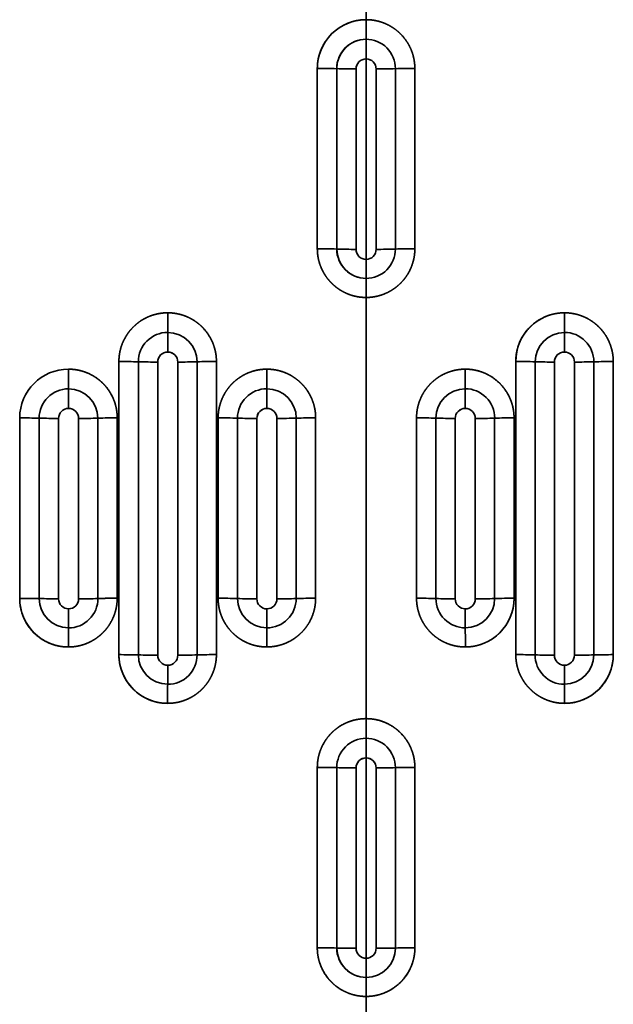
# Model space of a CAD drawing. Extents: x 261 to 1910, y 448 to 1974.
# Tile 13 of 21: x 636 to 768, y 820 to 1039. Entities that reach past the tile are written whole.
import ezdxf

# ---------------------------------------------------------------- set-up
doc = ezdxf.new("R2010")
doc.units = 0
doc.layers.get('0').update_dxf_attribs({"lineweight": 13})

# ---------------------------------------------------------------- blocks, each defined once
blk = doc.blocks.new('BLOCK17')
at = {"color": 7, "lineweight": 35}
for p, q in [((0, 497.36), (0, 619.71)), ((0, 497.36), (0, 619.71)), ((0, 444.21), (0, 488.66)), ((0, 444.21), (0, 488.66)), ((-10.82, 446.56), (-10.82, 486.56)), ((-10.82, 486.56), (-10.82, 446.56)), ((-6.52, 446.5), (-6.52, 486.5)), ((-6.52, 486.5), (-6.52, 446.5)), ((-2.23, 486.43), (-2.23, 446.43)), ((-2.23, 486.43), (-2.23, 446.43)), ((2.23, 486.43), (2.23, 446.43)), ((2.23, 446.43), (2.23, 486.43)), ((6.52, 486.5), (6.52, 446.5)), ((6.52, 486.5), (6.52, 446.5)), ((10.82, 486.56), (10.82, 446.56)), ((10.82, 446.56), (10.82, 486.56)), ((0, 342.36), (0, 435.76)), ((0, 342.36), (0, 435.76)), ((-54.85, 356.55), (-54.84, 421.55)), ((-54.84, 421.55), (-54.85, 356.55)), ((-50.53, 356.49), (-50.53, 421.49)), ((-50.53, 421.49), (-50.53, 356.49)), ((-46.23, 421.43), (-46.23, 356.43)), ((-46.23, 421.43), (-46.23, 356.43)), ((-41.77, 356.43), (-41.77, 421.43)), ((-41.77, 356.43), (-41.77, 421.43)), ((-37.49, 421.5), (-37.5, 356.5)), ((-37.5, 356.5), (-37.49, 421.5)), ((-33.2, 421.56), (-33.21, 356.56)), ((-33.21, 356.56), (-33.2, 421.56)), ((33.21, 356.56), (33.2, 421.56)), ((33.2, 421.56), (33.21, 356.56)), ((37.5, 356.5), (37.49, 421.5)), ((37.5, 356.5), (37.49, 421.5)), ((41.77, 356.43), (41.77, 421.43)), ((41.77, 421.43), (41.77, 356.43)), ((46.23, 421.43), (46.23, 356.43)), ((46.23, 356.43), (46.23, 421.43)), ((50.53, 421.49), (50.53, 356.49)), ((50.53, 421.49), (50.53, 356.49)), ((54.84, 421.55), (54.85, 356.55)), ((54.85, 356.55), (54.84, 421.55)), ((-76.85, 369.05), (-76.85, 409.05)), ((-76.85, 409.05), (-76.85, 369.05)), ((-72.53, 368.99), (-72.53, 408.99)), ((-72.53, 408.99), (-72.53, 368.99)), ((-68.23, 408.93), (-68.23, 368.93)), ((-68.23, 408.93), (-68.23, 368.93)), ((-63.77, 368.93), (-63.77, 408.93)), ((-63.77, 368.93), (-63.77, 408.93)), ((-59.5, 409), (-59.5, 369)), ((-59.5, 369), (-59.5, 409)), ((-55.21, 409.06), (-55.22, 369.06)), ((-55.22, 369.06), (-55.21, 409.06)), ((-32.83, 369.06), (-32.83, 409.06)), ((-32.83, 409.06), (-32.83, 369.06)), ((-28.52, 369), (-28.52, 409)), ((-28.52, 409), (-28.52, 369)), ((-24.23, 408.93), (-24.23, 368.93)), ((-24.23, 408.93), (-24.23, 368.93)), ((-19.77, 368.93), (-19.77, 408.93)), ((-19.77, 368.93), (-19.77, 408.93)), ((-15.49, 409), (-15.49, 369)), ((-15.49, 369), (-15.49, 409)), ((-11.19, 409.06), (-11.19, 369.06)), ((-11.19, 369.06), (-11.19, 409.06)), ((11.19, 369.06), (11.19, 409.06)), ((11.19, 409.06), (11.19, 369.06)), ((15.49, 369), (15.49, 409)), ((15.49, 369), (15.49, 409)), ((19.77, 368.93), (19.77, 408.93)), ((19.77, 408.93), (19.77, 368.93)), ((24.23, 408.93), (24.23, 368.93)), ((24.23, 368.93), (24.23, 408.93)), ((28.52, 409), (28.52, 369)), ((28.52, 409), (28.52, 369)), ((32.83, 409.06), (32.83, 369.06)), ((32.83, 369.06), (32.83, 409.06)), ((0, 289.21), (0, 333.66)), ((0, 289.21), (0, 333.66)), ((-10.83, 291.56), (-10.82, 331.56)), ((-10.82, 331.56), (-10.83, 291.56)), ((-6.52, 291.5), (-6.52, 331.5)), ((-6.52, 331.5), (-6.52, 291.5)), ((-2.23, 331.43), (-2.23, 291.43)), ((-2.23, 331.43), (-2.23, 291.43)), ((2.23, 331.43), (2.23, 291.43)), ((2.23, 291.43), (2.23, 331.43)), ((6.52, 331.5), (6.52, 291.5)), ((6.52, 331.5), (6.52, 291.5)), ((10.82, 331.56), (10.83, 291.56)), ((10.83, 291.56), (10.82, 331.56)), ((0, 208.33), (0, 280.76)), ((0, 208.33), (0, 280.76))]:
    blk.add_line(p, q, dxfattribs=at)
at = {"color": 7, "lineweight": 35, "ltscale": 0.108802}
for p, q in [((0, 493.01), (0, 497.36)), ((0, 493.01), (0, 497.36)), ((0, 493.01), (0, 488.66)), ((0, 493.01), (0, 488.66)), ((0, 338.01), (0, 342.36)), ((0, 338.01), (0, 342.36)), ((0, 338.01), (0, 333.66)), ((0, 338.01), (0, 333.66))]:
    blk.add_line(p, q, dxfattribs=at)
at = {"color": 7, "lineweight": 35, "ltscale": 0.105613}
for p, q in [((0, 439.98), (0, 444.21)), ((0, 439.98), (0, 444.21)), ((0, 439.98), (0, 435.76)), ((0, 439.98), (0, 435.76)), ((0, 284.98), (0, 289.21)), ((0, 284.98), (0, 289.21)), ((0, 284.98), (0, 280.76)), ((0, 284.98), (0, 280.76))]:
    blk.add_line(p, q, dxfattribs=at)
at = {"color": 7, "lineweight": 35}
for centre, radius, start, end in [((0, 486.5), 6.51, 89.9898, 179.9913), ((0, 486.5), 6.52, 89.9937, 179.9868), ((0, 486.5), 6.51, 0.0087, 90.0099), ((0, 486.5), 6.51, 0.0085, 90.0096), ((0, 486.43), 2.23, 89.9991, 179.9895), ((0, 486.43), 2.23, 89.9917, 179.9963), ((0, 486.43), 2.23, 0.0057, 90.0044), ((0, 486.43), 2.23, 0.0052, 90.0059), ((-10.65, 350.35), 136.21, 88.2612, 90.0704), ((-10.65, 350.35), 136.21, 88.2612, 90.0704), ((-2.38, 622.51), 136.07, 268.2577, 270.0643), ((-2.38, 622.51), 136.07, 268.2576, 270.0642), ((2.38, 622.51), 136.07, 269.9357, 271.7423), ((2.38, 622.51), 136.07, 269.9362, 271.7428), ((10.65, 350.35), 136.21, 89.9296, 91.7388), ((10.65, 350.35), 136.21, 89.9296, 91.7388), ((-10.65, 310.31), 136.25, 88.2623, 90.0714), ((-10.65, 310.31), 136.25, 88.2623, 90.0714), ((0, 446.5), 6.51, 180.0117, 270.0115), ((-2.38, 582.52), 136.09, 268.2579, 270.0641), ((0, 446.5), 6.51, 180.0115, 270.0119), ((-2.38, 582.52), 136.09, 268.2579, 270.0641), ((0, 446.43), 2.23, 180.0141, 270.0189), ((0, 446.43), 2.23, 180.0118, 270.0217), ((0, 446.5), 6.51, 269.9878, 359.9891), ((0, 446.5), 6.51, 269.9882, 359.9892), ((0, 446.43), 2.23, 269.9812, 359.9882), ((0, 446.43), 2.23, 269.9804, 359.9882), ((2.38, 582.52), 136.09, 269.9361, 271.7423), ((2.38, 582.52), 136.09, 269.9359, 271.7421), ((10.65, 310.31), 136.25, 89.9287, 91.7377), ((10.65, 310.31), 136.25, 89.9286, 91.7377), ((868.77, 431.73), 912.79, 179.96025, 180.2334), ((868.78, 431.73), 912.8, 179.96036, 180.23351), ((-868.77, 431.73), 912.79, 359.7666, 0.03975), ((-868.77, 431.73), 912.79, 359.7666, 0.03975), ((-44.01, 421.49), 6.52, 89.9858, 179.9975), ((-44.01, 421.49), 6.52, 89.9887, 179.9965), ((-44.01, 421.5), 6.51, 0.013, 90.0056), ((-931.73, 423.94), 887.73, 359.98194, 0.26278), ((-44.01, 421.5), 6.51, 0.0172, 90.002), ((-931.72, 423.94), 887.72, 359.9819, 0.26274), ((44.01, 421.5), 6.51, 89.9945, 179.987), ((44.01, 421.5), 6.51, 89.9967, 179.9845), ((931.73, 423.94), 887.73, 179.73718, 180.01803), ((931.76, 423.93), 887.76, 179.73692, 180.01776), ((44.01, 421.49), 6.52, 0.0033, 90.0137), ((44.01, 421.49), 6.52, 0.0029, 90.0139), ((-44, 421.43), 2.23, 89.9882, 179.9814), ((-44, 421.43), 2.23, 89.9857, 179.9814), ((-44, 421.43), 2.23, 0.0225, 90.0158), ((-44, 421.43), 2.23, 0.0182, 90.0195), ((44, 421.43), 2.23, 89.9826, 179.9807), ((44, 421.43), 2.23, 89.9808, 179.9827), ((44, 421.43), 2.23, 0.018, 90.0141), ((44, 421.43), 2.23, 0.0174, 90.0156), ((-54.59, 281.65), 139.9, 88.3345, 90.1005), ((-54.59, 281.65), 139.9, 88.3345, 90.1005), ((-46.4, 560.48), 139.04, 268.2987, 270.0705), ((-46.4, 560.48), 139.04, 268.2987, 270.0705), ((-41.64, 558.14), 136.7, 269.9446, 271.7382), ((-41.64, 558.14), 136.7, 269.9443, 271.7379), ((-33.3, 285.37), 136.19, 89.9594, 91.765), ((-33.3, 285.37), 136.19, 89.959, 91.7647), ((33.3, 285.37), 136.19, 88.235, 90.0407), ((33.3, 285.37), 136.19, 88.2354, 90.041), ((41.64, 558.14), 136.7, 268.2614, 270.055), ((41.64, 558.14), 136.7, 268.2621, 270.0557), ((46.4, 560.48), 139.04, 269.9295, 271.7013), ((46.4, 560.48), 139.04, 269.9295, 271.7013), ((54.59, 281.65), 139.9, 89.8995, 91.6655), ((54.59, 281.65), 139.9, 89.8995, 91.6655), ((-66.03, 409.04), 10.82, 89.9737, 179.9483), ((-66.03, 409.04), 10.82, 89.9734, 179.9486), ((525.19, 419.23), 591.22, 179.93906, 180.36071), ((525.19, 419.23), 591.22, 179.93906, 180.36071), ((1707.61, 419.22), 1729.61, 179.97877, 180.12293), ((1707.59, 419.22), 1729.6, 179.97875, 180.12291), ((-1707.54, 419.22), 1729.55, 359.87721, 0.02138), ((-1707.56, 419.22), 1729.57, 359.87715, 0.02132), ((-66.02, 408.99), 6.52, 89.9846, 180.0004), ((-66.02, 408.99), 6.52, 89.984, 180.0024), ((-66.01, 409), 6.51, 0.0163, 90.0004), ((-640.8, 411.43), 574.8, 359.97337, 0.40699), ((-66.01, 409), 6.51, 0.0156, 90.0019), ((-640.79, 411.43), 574.79, 359.97311, 0.40673), ((-22.01, 409), 6.52, 89.989, 179.9943), ((-22.01, 409), 6.52, 89.9884, 179.9946), ((-22, 409), 6.51, 0.0112, 90.0074), ((-1701.07, 411.42), 1679.07, 359.99101, 0.13951), ((-22, 409), 6.51, 0.0123, 90.0067), ((-1701.07, 411.42), 1679.08, 359.99103, 0.13953), ((22, 409), 6.51, 89.9937, 179.988), ((22, 409), 6.51, 89.9951, 179.9868), ((22.01, 409), 6.52, 0.0048, 90.0123), ((1701.09, 411.42), 1679.09, 179.86043, 180.00893), ((22.01, 409), 6.52, 0.0053, 90.0119), ((1700.96, 411.43), 1678.96, 179.86079, 180.0093), ((-66, 408.93), 2.23, 89.9864, 179.9839), ((-66, 408.93), 2.23, 89.9872, 179.9814), ((-66, 408.93), 2.23, 0.0187, 90.0218), ((-66, 408.93), 2.23, 0.0189, 90.0217), ((-22, 408.93), 2.23, 89.9813, 179.9772), ((-22, 408.93), 2.23, 89.9774, 179.9791), ((-22, 408.93), 2.23, 0.024, 90.0218), ((-22, 408.93), 2.23, 0.0227, 90.0229), ((22, 408.93), 2.23, 89.9796, 179.9758), ((22, 408.93), 2.23, 89.9758, 179.9788), ((22, 408.93), 2.23, 0.0231, 90.0185), ((22, 408.93), 2.23, 0.0196, 90.0228), ((-76.56, 265.47), 143.58, 88.392, 90.1148), ((-76.56, 265.47), 143.58, 88.3923, 90.1151), ((-68.41, 551.24), 142.3, 268.3392, 270.0726), ((-68.41, 551.24), 142.3, 268.3386, 270.072), ((-63.65, 547.54), 138.61, 269.9495, 271.716), ((-63.65, 547.54), 138.61, 269.9487, 271.7152), ((-55.27, 271.39), 137.67, 89.9767, 91.7605), ((-55.27, 271.39), 137.67, 89.9762, 91.76), ((-32.62, 271.27), 137.79, 88.2969, 90.0883), ((-32.62, 271.27), 137.79, 88.2969, 90.0883), ((-24.39, 546.14), 137.21, 268.2737, 270.0671), ((-24.39, 546.14), 137.21, 268.2735, 270.0669), ((-19.63, 544.91), 135.97, 269.94, 271.7452), ((-19.63, 544.91), 135.97, 269.94, 271.7452), ((-11.33, 273.27), 135.79, 89.944, 91.7573), ((-11.33, 273.3), 135.76, 89.9442, 91.7579), ((11.33, 273.27), 135.79, 88.2426, 90.0559), ((11.33, 273.27), 135.79, 88.2427, 90.056), ((19.63, 544.91), 135.97, 268.2549, 270.06), ((19.63, 544.91), 135.97, 268.2548, 270.06), ((24.39, 546.14), 137.21, 269.9329, 271.7263), ((24.39, 546.14), 137.21, 269.9327, 271.7261), ((32.62, 271.27), 137.79, 89.9117, 91.7031), ((32.62, 271.27), 137.79, 89.9115, 91.703), ((-76.54, 222.86), 146.18, 88.4311, 90.1247), ((-76.54, 222.86), 146.18, 88.4311, 90.1247), ((-55.25, 230.43), 138.63, 89.9858, 91.7566), ((-55.25, 230.47), 138.6, 89.9862, 91.7575), ((-32.6, 230.71), 138.35, 88.309, 90.0941), ((-32.61, 230.71), 138.35, 88.3087, 90.0939), ((-11.32, 233.28), 135.78, 89.9464, 91.76), ((-11.32, 233.28), 135.78, 89.9464, 91.76), ((11.32, 233.28), 135.78, 88.24, 90.0536), ((11.32, 233.28), 135.78, 88.24, 90.0536), ((32.6, 230.71), 138.35, 89.906, 91.6911), ((32.61, 230.71), 138.35, 89.9061, 91.6913), ((-66.02, 368.99), 6.51, 180.0179, 270.0006), ((-68.4, 513.37), 144.43, 268.3609, 270.0695), ((-66.02, 368.99), 6.51, 180.018, 270.0004), ((-68.4, 513.37), 144.43, 268.3605, 270.0691), ((-66, 368.93), 2.22, 180.0143, 270.0411), ((-66, 368.93), 2.22, 180.0148, 270.0408), ((-66.02, 369), 6.52, 269.9803, 359.9986), ((-66.02, 369), 6.52, 269.9801, 359.9986), ((-66, 368.94), 2.23, 269.9709, 359.9619), ((-66, 368.94), 2.23, 269.9723, 359.9611), ((-63.64, 508.88), 139.95, 269.9473, 271.6955), ((-63.64, 508.88), 139.95, 269.9473, 271.6956), ((-22.01, 369), 6.51, 180.0152, 270.0088), ((-24.39, 506.5), 137.57, 268.2769, 270.0657), ((-22.01, 369), 6.51, 180.0152, 270.0072), ((-24.38, 506.5), 137.57, 268.2766, 270.0654), ((-22, 368.93), 2.23, 180.0307, 270.0481), ((-22, 368.93), 2.23, 180.0305, 270.0498), ((-22.01, 369), 6.51, 269.9836, 359.9919), ((-22.01, 369), 6.51, 269.9838, 359.9922), ((-22, 368.94), 2.23, 269.9547, 359.961), ((-22, 368.94), 2.23, 269.9534, 359.9612), ((-19.63, 504.99), 136.06, 269.9397, 271.7429), ((-19.63, 504.99), 136.06, 269.9396, 271.7428), ((22.01, 369), 6.51, 180.0081, 270.0164), ((19.63, 504.99), 136.06, 268.2571, 270.0603), ((22.01, 369), 6.51, 180.0065, 270.0172), ((19.63, 504.99), 136.06, 268.2571, 270.0603), ((22, 368.94), 2.23, 180.0382, 270.0463), ((22, 368.94), 2.23, 180.0394, 270.0458), ((22, 368.93), 2.23, 269.9505, 359.9698), ((22, 368.93), 2.23, 269.9479, 359.9716), ((22.01, 369), 6.51, 269.9908, 359.9852), ((22.01, 369), 6.51, 269.9916, 359.9845), ((24.39, 506.5), 137.57, 269.9345, 271.7233), ((24.38, 506.5), 137.57, 269.9346, 271.7234), ((-509.21, 366.62), 443.21, 359.465, 0.0115), ((-509.21, 366.62), 443.21, 359.4651, 0.0116), ((-1297.42, 366.61), 1275.42, 359.81482, 0.00461), ((-1297.51, 366.6), 1275.51, 359.8152, 0.00498), ((1297.42, 366.6), 1275.42, 179.99529, 180.18508), ((1297.46, 366.6), 1275.46, 179.9952, 180.18498), ((359.9, 357.97), 425.95, 179.3929, 179.9617), ((359.91, 357.97), 425.95, 179.393, 179.9618), ((1199.27, 357.95), 1221.29, 179.78753, 179.98575), ((1199.25, 357.95), 1221.27, 179.78745, 179.98566), ((-1199.25, 357.95), 1221.27, 0.01434, 0.21255), ((-1199.31, 357.96), 1221.33, 0.01405, 0.21226), ((-54.56, 214.3), 142.25, 88.3754, 90.1143), ((-54.56, 214.3), 142.25, 88.3754, 90.1143), ((-44.02, 356.5), 6.51, 180.0177, 270.0035), ((-46.39, 497.25), 140.81, 268.3157, 270.066), ((-44.02, 356.5), 6.51, 180.0179, 270.0031), ((-46.39, 497.25), 140.81, 268.3158, 270.066), ((-44, 356.43), 2.22, 180.0249, 270.0526), ((-44, 356.43), 2.22, 180.0249, 270.053), ((-44.01, 356.5), 6.52, 269.9806, 359.9957), ((-44.01, 356.5), 6.52, 269.9806, 359.9952), ((-44, 356.44), 2.23, 269.9575, 359.953), ((-44, 356.44), 2.23, 269.9582, 359.9529), ((-41.63, 494.02), 137.59, 269.9425, 271.7227), ((-41.63, 494.02), 137.59, 269.9428, 271.723), ((-33.28, 219.89), 136.67, 89.9695, 91.7683), ((-33.28, 219.89), 136.67, 89.9695, 91.7683), ((33.28, 219.89), 136.67, 88.2317, 90.0305), ((33.28, 219.89), 136.67, 88.2317, 90.0305), ((44.01, 356.5), 6.52, 180.0043, 270.0194), ((41.64, 494.02), 137.59, 268.2768, 270.0569), ((44.01, 356.5), 6.52, 180.0032, 270.0201), ((41.63, 494.02), 137.59, 268.2773, 270.0575), ((44, 356.44), 2.23, 180.0472, 270.0425), ((44, 356.44), 2.23, 180.0475, 270.0415), ((44, 356.43), 2.22, 269.9501, 359.9727), ((44, 356.43), 2.22, 269.9469, 359.9753), ((44.02, 356.5), 6.51, 269.9965, 359.9823), ((44.02, 356.5), 6.51, 269.9996, 359.9798), ((46.39, 497.25), 140.81, 269.934, 271.6843), ((46.39, 497.25), 140.81, 269.934, 271.6843), ((54.56, 214.3), 142.25, 89.8857, 91.6246), ((54.56, 214.3), 142.25, 89.8857, 91.6246), ((-656.09, 354.1), 612.09, 359.61453, 0.01011), ((-656.13, 354.09), 612.13, 359.61524, 0.01079), ((656.1, 354.1), 612.09, 179.98979, 180.38536), ((656.09, 354.1), 612.09, 179.98988, 180.38546), ((541.53, 345.45), 585.57, 179.55638, 179.96995), ((541.53, 345.45), 585.57, 179.55643, 179.97), ((-541.54, 345.45), 585.57, 0.03, 0.44357), ((-541.53, 345.45), 585.57, 0.03005, 0.44362), ((0, 331.5), 6.51, 89.9901, 179.9932), ((0, 331.5), 6.51, 89.9903, 179.9928), ((0, 331.5), 6.51, 0.007, 90.0098), ((0, 331.5), 6.51, 0.0064, 90.0086), ((0, 331.43), 2.23, 89.95, 179.9457), ((0, 331.43), 2.23, 89.9462, 179.9484), ((0, 331.43), 2.23, 0.0541, 90.0491), ((0, 331.43), 2.23, 0.0525, 90.0532), ((-10.64, 195.05), 136.51, 88.2694, 90.077), ((-10.64, 195.05), 136.51, 88.2697, 90.0772), ((-2.38, 467.59), 136.16, 268.258, 270.062), ((-2.38, 467.59), 136.16, 268.2578, 270.0619), ((2.38, 467.59), 136.16, 269.938, 271.742), ((2.38, 467.59), 136.16, 269.9382, 271.7423), ((10.64, 195.05), 136.51, 89.923, 91.7306), ((10.64, 195.05), 136.51, 89.9229, 91.7304), ((-10.63, 154.81), 136.75, 88.2758, 90.0817), ((-10.63, 154.81), 136.75, 88.2759, 90.0818), ((0, 291.5), 6.51, 180.0146, 270.0136), ((-2.37, 427.64), 136.21, 268.2569, 270.0594), ((0, 291.5), 6.51, 180.0097, 270.0156), ((-2.37, 427.64), 136.21, 268.2573, 270.0598), ((0, 291.44), 2.23, 180.0814, 270.1166), ((0, 291.44), 2.23, 180.0845, 270.116), ((0, 291.5), 6.51, 269.9862, 359.9854), ((0, 291.5), 6.51, 269.9867, 359.9859), ((0, 291.44), 2.23, 269.8859, 359.915), ((0, 291.44), 2.23, 269.8844, 359.9151), ((2.37, 427.64), 136.21, 269.9405, 271.743), ((2.37, 427.64), 136.21, 269.9402, 271.7427), ((10.63, 154.81), 136.75, 89.9182, 91.7241), ((10.63, 154.81), 136.75, 89.9182, 91.7241)]:
    blk.add_arc(centre, radius, start, end, dxfattribs=at)
for centre, major_axis, ratio, start_param, end_param in [((0, 486.56), (10.8, 0.51), 0.998772, 1.523976, 3.094871), ((44.02, 421.56), (10.77, -0.95), 0.998668, 1.658961, 3.229632), ((-66.03, 369.06), (10.05, 4.02), 0.998225, 2.761566, 4.331501), ((22.01, 369.06), (10.63, -2.05), 0.998181, 4.902995, 6.473275), ((-44.02, 356.56), (10.32, 3.27), 0.998121, 2.835395, 4.405416), ((44.02, 356.56), (10.32, -3.26), 0.998121, 5.019126, 6.589149)]:
    blk.add_ellipse(centre, major_axis=major_axis, ratio=ratio, start_param=start_param, end_param=end_param, dxfattribs=at)
for points, knots in [([(-10.82, 486.56), (-10.82, 487.57), (-10.7, 488.58), (-10.46, 489.58), (-9.79, 491.43), (-8.64, 493.17), (-8, 493.94), (-6.95, 494.93), (-5.67, 495.77), (-5.31, 495.98), (-4.42, 496.46), (-3.43, 496.83), (-2.82, 497.02), (-1.9, 497.22), (-0.94, 497.33), (-0.63, 497.35), (-0.31, 497.36), (0, 497.36)], [0, 0, 0, 0, 0, 0, 8.210542, 8.210542, 8.210542, 15.435054, 15.435054, 15.435054, 18.096946, 18.096946, 18.096946, 21.793205, 21.793205, 21.793205, 23.581024, 23.581024, 23.581024, 23.581024, 23.581024, 23.581024]), ([(0, 497.36), (0.23, 497.36), (0.47, 497.36), (0.7, 497.34), (1.37, 497.29), (2.02, 497.19), (2.43, 497.1), (3.44, 496.83), (4.39, 496.46), (4.92, 496.21), (5.97, 495.62), (6.88, 494.92), (7.32, 494.54), (8.59, 493.28), (9.52, 491.88), (10, 490.88), (10.51, 489.41), (10.74, 487.92), (10.79, 487.47), (10.82, 487.01), (10.82, 486.56)], [0, 0, 0, 0, 0, 0, 1.334844, 1.334844, 1.334844, 3.7841, 3.7841, 3.7841, 7.450338, 7.450338, 7.450338, 11.374882, 11.374882, 11.374882, 19.904643, 19.904643, 19.904643, 23.600242, 23.600242, 23.600242, 23.600242, 23.600242, 23.600242]), ([(10.82, 486.56), (10.82, 487.57), (10.7, 488.58), (10.46, 489.58), (9.91, 491.09), (9.06, 492.51), (8.72, 492.99), (7.86, 494.06), (6.79, 495.03), (6.11, 495.54), (5.01, 496.19), (3.79, 496.69), (3.39, 496.83), (2.5, 497.1), (1.56, 497.27), (1.04, 497.33), (0.52, 497.36), (0, 497.36)], [0, 0, 0, 0, 0, 0, 7.452443, 7.452443, 7.452443, 11.403136, 11.403136, 11.403136, 16.637523, 16.637523, 16.637523, 19.034349, 19.034349, 19.034349, 21.905663, 21.905663, 21.905663, 21.905663, 21.905663, 21.905663]), ([(0, 435.76), (-0.23, 435.76), (-0.46, 435.76), (-0.7, 435.78), (-1.35, 435.83), (-2, 435.93), (-2.41, 436.02), (-3.42, 436.28), (-4.36, 436.65), (-4.9, 436.9), (-5.94, 437.49), (-6.85, 438.17), (-7.28, 438.55), (-8.35, 439.59), (-9.17, 440.74), (-9.6, 441.48), (-10.26, 442.92), (-10.64, 444.41), (-10.76, 445.13), (-10.82, 445.84), (-10.82, 446.56)], [0, 0, 0, 0, 0, 0, 1.36062, 1.36062, 1.36062, 3.888648, 3.888648, 3.888648, 7.683678, 7.683678, 7.683678, 11.779227, 11.779227, 11.779227, 18.567828, 18.567828, 18.567828, 24.638477, 24.638477, 24.638477, 24.638477, 24.638477, 24.638477]), ([(-10.82, 446.56), (-10.82, 445.78), (-10.75, 445.01), (-10.61, 444.24), (-10.25, 442.96), (-9.7, 441.73), (-9.43, 441.23), (-8.88, 440.33), (-8.19, 439.48), (-7.84, 439.09), (-7.04, 438.31), (-6.1, 437.61), (-5.57, 437.27), (-4.64, 436.77), (-3.63, 436.37), (-3.23, 436.24), (-2.37, 436), (-1.46, 435.84), (-0.98, 435.79), (-0.49, 435.76), (0, 435.76)], [0, 0, 0, 0, 0, 0, 5.633018, 5.633018, 5.633018, 9.503198, 9.503198, 9.503198, 12.907734, 12.907734, 12.907734, 16.773259, 16.773259, 16.773259, 19.186674, 19.186674, 19.186674, 21.888419, 21.888419, 21.888419, 21.888419, 21.888419, 21.888419]), ([(10.82, 446.56), (10.82, 445.52), (10.69, 444.49), (10.44, 443.46), (9.8, 441.76), (8.77, 440.16), (8.27, 439.53), (7.31, 438.51), (6.11, 437.61), (5.58, 437.27), (4.66, 436.78), (3.65, 436.38), (3.25, 436.25), (2.55, 436.05), (1.82, 435.91), (1.5, 435.86), (1.02, 435.8), (0.52, 435.77), (0.35, 435.76), (0.17, 435.76), (0, 435.76)], [0, 0, 0, 0, 0, 0, 8.775583, 8.775583, 8.775583, 14.910143, 14.910143, 14.910143, 19.166267, 19.166267, 19.166267, 21.747807, 21.747807, 21.747807, 23.628609, 23.628609, 23.628609, 24.650926, 24.650926, 24.650926, 24.650926, 24.650926, 24.650926]), ([(10.82, 446.56), (10.82, 445.78), (10.75, 445.01), (10.61, 444.24), (10.25, 442.96), (9.7, 441.73), (9.44, 441.23), (8.88, 440.33), (8.19, 439.48), (7.84, 439.1), (7.04, 438.31), (6.1, 437.61), (5.57, 437.27), (4.64, 436.77), (3.63, 436.37), (3.23, 436.24), (2.37, 436), (1.46, 435.84), (0.98, 435.79), (0.49, 435.76), (0, 435.76)], [0, 0, 0, 0, 0, 0, 5.633059, 5.633059, 5.633059, 9.503598, 9.503598, 9.503598, 12.910603, 12.910603, 12.910603, 16.775458, 16.775458, 16.775458, 19.188703, 19.188703, 19.188703, 21.890619, 21.890619, 21.890619, 21.890619, 21.890619, 21.890619]), ([(-54.84, 421.55), (-54.84, 422.52), (-54.73, 423.5), (-54.51, 424.48), (-53.95, 426.06), (-53.03, 427.59), (-52.62, 428.16), (-51.78, 429.15), (-50.74, 430.06), (-50.24, 430.43), (-49.1, 431.15), (-47.8, 431.72), (-47.1, 431.96), (-46.05, 432.21), (-44.97, 432.33), (-44.65, 432.35), (-44.33, 432.36), (-44.02, 432.36)], [0, 0, 0, 0, 0, 0, 8.695668, 8.695668, 8.695668, 14.065753, 14.065753, 14.065753, 18.30073, 18.30073, 18.30073, 22.894423, 22.894423, 22.894423, 24.84578, 24.84578, 24.84578, 24.84578, 24.84578, 24.84578]), ([(-44.02, 432.36), (-44.55, 432.36), (-45.09, 432.33), (-45.62, 432.26), (-46.9, 432.02), (-48.11, 431.6), (-48.79, 431.29), (-49.7, 430.79), (-50.52, 430.2), (-50.75, 430.02), (-51.46, 429.43), (-52.08, 428.79), (-52.47, 428.34), (-53.33, 427.17), (-53.97, 425.92), (-54.27, 425.16), (-54.61, 423.97), (-54.78, 422.79), (-54.82, 422.37), (-54.84, 421.96), (-54.84, 421.55)], [0, 0, 0, 0, 0, 0, 3.035329, 3.035329, 3.035329, 7.284979, 7.284979, 7.284979, 9.122237, 9.122237, 9.122237, 12.965278, 12.965278, 12.965278, 18.798431, 18.798431, 18.798431, 21.898563, 21.898563, 21.898563, 21.898563, 21.898563, 21.898563]), ([(-44.02, 432.36), (-43.48, 432.36), (-42.95, 432.33), (-42.43, 432.26), (-41.31, 432.06), (-40.26, 431.72), (-39.71, 431.5), (-38.32, 430.82), (-37.14, 429.97), (-36.48, 429.38), (-35.08, 427.85), (-34.12, 426.13), (-33.7, 425.07), (-33.35, 423.73), (-33.23, 422.36), (-33.21, 422.09), (-33.2, 421.83), (-33.2, 421.56)], [0, 0, 0, 0, 0, 0, 3.129306, 3.129306, 3.129306, 6.951621, 6.951621, 6.951621, 13.343506, 13.343506, 13.343506, 22.43302, 22.43302, 22.43302, 24.604802, 24.604802, 24.604802, 24.604802, 24.604802, 24.604802]), ([(-33.2, 421.56), (-33.2, 422.38), (-33.28, 423.2), (-33.44, 424), (-33.82, 425.33), (-34.43, 426.6), (-34.71, 427.1), (-35.3, 428.01), (-36.02, 428.86), (-36.38, 429.24), (-37.07, 429.88), (-37.85, 430.45), (-38.21, 430.69), (-39.1, 431.22), (-40.08, 431.65), (-40.68, 431.86), (-41.69, 432.14), (-42.76, 432.3), (-43.17, 432.34), (-43.59, 432.36), (-44.02, 432.36)], [0, 0, 0, 0, 0, 0, 5.770405, 5.770405, 5.770405, 9.700243, 9.700243, 9.700243, 13.129719, 13.129719, 13.129719, 15.782897, 15.782897, 15.782897, 19.49518, 19.49518, 19.49518, 21.830883, 21.830883, 21.830883, 21.830883, 21.830883, 21.830883]), ([(33.2, 421.56), (33.2, 422.94), (33.42, 424.3), (33.85, 425.63), (34.89, 427.67), (36.54, 429.45), (37.26, 430.08), (38.54, 430.97), (40.07, 431.64), (40.66, 431.86), (41.67, 432.14), (42.74, 432.3), (43.16, 432.34), (43.59, 432.36), (44.02, 432.36)], [0, 0, 0, 0, 0, 0, 11.212241, 11.212241, 11.212241, 18.063972, 18.063972, 18.063972, 22.085883, 22.085883, 22.085883, 24.599988, 24.599988, 24.599988, 24.599988, 24.599988, 24.599988]), ([(44.02, 432.36), (44.54, 432.36), (45.07, 432.33), (45.6, 432.26), (46.55, 432.09), (47.46, 431.81), (47.86, 431.67), (48.54, 431.39), (49.18, 431.06), (49.44, 430.91), (50.5, 430.27), (51.42, 429.51), (52.03, 428.89), (53.12, 427.54), (53.88, 426.11), (54.19, 425.36), (54.57, 424.14), (54.77, 422.92), (54.81, 422.46), (54.84, 422.01), (54.84, 421.55)], [0, 0, 0, 0, 0, 0, 3.222837, 3.222837, 3.222837, 5.838919, 5.838919, 5.838919, 7.787468, 7.787468, 7.787468, 13.987934, 13.987934, 13.987934, 20.765092, 20.765092, 20.765092, 24.839742, 24.839742, 24.839742, 24.839742, 24.839742, 24.839742]), ([(54.84, 421.55), (54.84, 422.28), (54.78, 423.01), (54.65, 423.73), (54.24, 425.33), (53.5, 426.89), (52.99, 427.72), (52, 428.97), (50.73, 430.06), (50.22, 430.44), (49.33, 431.01), (48.36, 431.47), (47.96, 431.63), (46.97, 431.99), (45.92, 432.22), (45.29, 432.32), (44.65, 432.36), (44.02, 432.36)], [0, 0, 0, 0, 0, 0, 5.472611, 5.472611, 5.472611, 12.029267, 12.029267, 12.029267, 15.86865, 15.86865, 15.86865, 18.298877, 18.298877, 18.298877, 21.896851, 21.896851, 21.896851, 21.896851, 21.896851, 21.896851]), ([(-66.03, 419.86), (-65.4, 419.86), (-64.78, 419.81), (-64.18, 419.73), (-62.65, 419.4), (-61.29, 418.83), (-60.51, 418.41), (-58.99, 417.38), (-57.79, 416.15), (-57.23, 415.44), (-56.21, 413.82), (-55.57, 412.06), (-55.33, 411.08), (-55.21, 410.08), (-55.21, 409.06)], [0, 0, 0, 0, 0, 0, 3.717364, 3.717364, 3.717364, 9.731532, 9.731532, 9.731532, 16.604309, 16.604309, 16.604309, 24.678342, 24.678342, 24.678342, 24.678342, 24.678342, 24.678342]), ([(-55.21, 409.06), (-55.21, 410.21), (-55.37, 411.34), (-55.66, 412.44), (-56.41, 414.24), (-57.56, 415.85), (-58.1, 416.48), (-59, 417.34), (-60.06, 418.08), (-60.42, 418.31), (-61.32, 418.82), (-62.32, 419.23), (-62.92, 419.44), (-63.89, 419.68), (-64.91, 419.81), (-65.28, 419.84), (-65.65, 419.86), (-66.03, 419.86)], [0, 0, 0, 0, 0, 0, 7.878354, 7.878354, 7.878354, 13.332497, 13.332497, 13.332497, 16.01679, 16.01679, 16.01679, 19.77158, 19.77158, 19.77158, 21.844676, 21.844676, 21.844676, 21.844676, 21.844676, 21.844676]), ([(-32.83, 409.06), (-32.83, 410.05), (-32.71, 411.06), (-32.48, 412.06), (-31.84, 413.83), (-30.75, 415.51), (-30.18, 416.23), (-29.24, 417.18), (-28.08, 418.01), (-27.73, 418.24), (-27.01, 418.66), (-26.24, 419.02), (-25.85, 419.17), (-25.15, 419.41), (-24.43, 419.6), (-24.11, 419.66), (-23.51, 419.77), (-22.89, 419.83), (-22.6, 419.85), (-22.3, 419.86), (-22.01, 419.86)], [0, 0, 0, 0, 0, 0, 8.949361, 8.949361, 8.949361, 15.957633, 15.957633, 15.957633, 18.805984, 18.805984, 18.805984, 21.46429, 21.46429, 21.46429, 23.424493, 23.424493, 23.424493, 25.222768, 25.222768, 25.222768, 25.222768, 25.222768, 25.222768]), ([(-22.01, 419.86), (-22.65, 419.86), (-23.3, 419.81), (-23.95, 419.72), (-25.1, 419.45), (-26.18, 419.05), (-26.66, 418.83), (-27.68, 418.3), (-28.58, 417.67), (-29.05, 417.29), (-30.17, 416.25), (-31.06, 415.08), (-31.51, 414.33), (-32.22, 412.84), (-32.63, 411.3), (-32.76, 410.55), (-32.83, 409.8), (-32.83, 409.06)], [0, 0, 0, 0, 0, 0, 3.635969, 3.635969, 3.635969, 6.662202, 6.662202, 6.662202, 10.379091, 10.379091, 10.379091, 16.35069, 16.35069, 16.35069, 21.903466, 21.903466, 21.903466, 21.903466, 21.903466, 21.903466]), ([(-22.01, 419.86), (-21.16, 419.86), (-20.31, 419.78), (-19.5, 419.62), (-18.12, 419.2), (-16.9, 418.61), (-16.39, 418.32), (-15.1, 417.47), (-14.05, 416.46), (-13.48, 415.79), (-12.32, 414.12), (-11.6, 412.31), (-11.33, 411.24), (-11.19, 410.15), (-11.19, 409.06)], [0, 0, 0, 0, 0, 0, 5.062909, 5.062909, 5.062909, 9.039183, 9.039183, 9.039183, 15.784682, 15.784682, 15.784682, 25.040048, 25.040048, 25.040048, 25.040048, 25.040048, 25.040048]), ([(-11.19, 409.06), (-11.19, 409.86), (-11.27, 410.65), (-11.41, 411.44), (-11.78, 412.75), (-12.37, 414), (-12.64, 414.5), (-13.32, 415.58), (-14.19, 416.57), (-14.72, 417.09), (-15.76, 417.95), (-16.98, 418.66), (-17.56, 418.94), (-18.54, 419.33), (-19.59, 419.6), (-20, 419.69), (-20.65, 419.79), (-21.31, 419.84), (-21.54, 419.86), (-21.78, 419.86), (-22.01, 419.86)], [0, 0, 0, 0, 0, 0, 5.700338, 5.700338, 5.700338, 9.609455, 9.609455, 9.609455, 14.367177, 14.367177, 14.367177, 18.157241, 18.157241, 18.157241, 20.559461, 20.559461, 20.559461, 21.848961, 21.848961, 21.848961, 21.848961, 21.848961, 21.848961]), ([(11.19, 409.06), (11.19, 410.13), (11.32, 411.18), (11.58, 412.23), (12.22, 413.87), (13.22, 415.41), (13.65, 415.97), (14.54, 416.95), (15.62, 417.81), (16.14, 418.17), (17.21, 418.8), (18.42, 419.28), (19.02, 419.47), (19.98, 419.7), (20.97, 419.82), (21.32, 419.85), (21.66, 419.86), (22.01, 419.86)], [0, 0, 0, 0, 0, 0, 9.043719, 9.043719, 9.043719, 14.54076, 14.54076, 14.54076, 18.99457, 18.99457, 18.99457, 22.973328, 22.973328, 22.973328, 25.038783, 25.038783, 25.038783, 25.038783, 25.038783, 25.038783]), ([(22.01, 419.86), (21.47, 419.86), (20.94, 419.83), (20.41, 419.76), (19.58, 419.61), (18.78, 419.38), (18.49, 419.28), (17.91, 419.07), (17.36, 418.82), (17.08, 418.69), (16.27, 418.25), (15.52, 417.74), (15.05, 417.36), (13.92, 416.33), (13.02, 415.17), (12.55, 414.41), (11.82, 412.92), (11.4, 411.35), (11.26, 410.59), (11.19, 409.83), (11.19, 409.06)], [0, 0, 0, 0, 0, 0, 2.972123, 2.972123, 2.972123, 4.761207, 4.761207, 4.761207, 6.567767, 6.567767, 6.567767, 10.352717, 10.352717, 10.352717, 16.361116, 16.361116, 16.361116, 21.851329, 21.851329, 21.851329, 21.851329, 21.851329, 21.851329]), ([(22.01, 419.86), (22.54, 419.86), (23.08, 419.83), (23.61, 419.76), (24.98, 419.51), (26.26, 419.05), (27, 418.69), (28.52, 417.8), (29.73, 416.7), (30.31, 416.06), (31.6, 414.34), (32.37, 412.49), (32.68, 411.34), (32.83, 410.19), (32.83, 409.06)], [0, 0, 0, 0, 0, 0, 3.252019, 3.252019, 3.252019, 8.49441, 8.49441, 8.49441, 14.961563, 14.961563, 14.961563, 25.193545, 25.193545, 25.193545, 25.193545, 25.193545, 25.193545]), ([(32.83, 409.06), (32.83, 410.06), (32.71, 411.06), (32.48, 412.07), (31.96, 413.5), (31.16, 414.85), (30.89, 415.26), (30.34, 415.98), (29.71, 416.67), (29.4, 416.96), (28.63, 417.64), (27.75, 418.25), (27.2, 418.57), (26.06, 419.13), (24.82, 419.52), (24.19, 419.67), (23.38, 419.8), (22.55, 419.85), (22.37, 419.86), (22.19, 419.86), (22.01, 419.86)], [0, 0, 0, 0, 0, 0, 7.445602, 7.445602, 7.445602, 10.757832, 10.757832, 10.757832, 13.469471, 13.469471, 13.469471, 17.243786, 17.243786, 17.243786, 20.875922, 20.875922, 20.875922, 21.890836, 21.890836, 21.890836, 21.890836, 21.890836, 21.890836]), ([(-66.05, 358.25), (-66.67, 358.25), (-67.29, 358.3), (-67.88, 358.38), (-69.76, 358.79), (-71.39, 359.55), (-72.4, 360.2), (-74.24, 361.76), (-75.53, 363.67), (-76.07, 364.75), (-76.58, 366.26), (-76.8, 367.84), (-76.84, 368.24), (-76.85, 368.64), (-76.85, 369.05)], [0, 0, 0, 0, 0, 0, 3.913139, 3.913139, 3.913139, 12.694426, 12.694426, 12.694426, 22.481513, 22.481513, 22.481513, 25.728902, 25.728902, 25.728902, 25.728902, 25.728902, 25.728902]), ([(-55.22, 369.06), (-55.22, 368.08), (-55.33, 367.08), (-55.57, 366.06), (-56.18, 364.36), (-57.23, 362.71), (-57.74, 362.05), (-58.6, 361.14), (-59.66, 360.32), (-60, 360.08), (-60.8, 359.58), (-61.67, 359.15), (-62.17, 358.95), (-63.24, 358.58), (-64.34, 358.36), (-64.92, 358.29), (-65.49, 358.25), (-66.05, 358.25)], [0, 0, 0, 0, 0, 0, 10.042528, 10.042528, 10.042528, 16.864526, 16.864526, 16.864526, 19.930325, 19.930325, 19.930325, 23.609525, 23.609525, 23.609525, 27.627715, 27.627715, 27.627715, 27.627715, 27.627715, 27.627715]), ([(-66.05, 358.25), (-65.63, 358.25), (-65.21, 358.27), (-64.78, 358.31), (-63.93, 358.44), (-63.09, 358.65), (-62.68, 358.77), (-61.87, 359.07), (-61.09, 359.44), (-60.72, 359.64), (-60.09, 360.02), (-59.5, 360.45), (-59.26, 360.64), (-58.54, 361.24), (-57.91, 361.9), (-57.52, 362.36), (-56.82, 363.33), (-56.28, 364.35), (-56.04, 364.88), (-55.61, 366.03), (-55.35, 367.19), (-55.26, 367.82), (-55.22, 368.44), (-55.22, 369.06)], [0, 0, 0, 0, 0, 0, 2.499215, 2.499215, 2.499215, 4.999529, 4.999529, 4.999529, 7.497715, 7.497715, 7.497715, 9.371631, 9.371631, 9.371631, 13.228211, 13.228211, 13.228211, 17.223625, 17.223625, 17.223625, 21.859921, 21.859921, 21.859921, 21.859921, 21.859921, 21.859921]), ([(-22.02, 358.26), (-22.65, 358.26), (-23.29, 358.31), (-23.91, 358.4), (-25.12, 358.67), (-26.24, 359.09), (-26.78, 359.33), (-27.84, 359.91), (-28.77, 360.59), (-29.22, 360.97), (-30.31, 362.02), (-31.16, 363.19), (-31.61, 363.95), (-32.27, 365.41), (-32.66, 366.93), (-32.77, 367.63), (-32.83, 368.34), (-32.83, 369.06)], [0, 0, 0, 0, 0, 0, 4.049585, 4.049585, 4.049585, 8.239722, 8.239722, 8.239722, 12.818252, 12.818252, 12.818252, 20.352383, 20.352383, 20.352383, 26.682556, 26.682556, 26.682556, 26.682556, 26.682556, 26.682556]), ([(-32.83, 369.06), (-32.83, 368.22), (-32.75, 367.38), (-32.59, 366.56), (-32.1, 364.91), (-31.28, 363.38), (-30.78, 362.63), (-29.8, 361.46), (-28.59, 360.44), (-28.06, 360.07), (-26.98, 359.41), (-25.77, 358.9), (-25.17, 358.7), (-24.18, 358.44), (-23.15, 358.31), (-22.78, 358.27), (-22.4, 358.26), (-22.02, 358.26)], [0, 0, 0, 0, 0, 0, 5.844519, 5.844519, 5.844519, 11.870436, 11.870436, 11.870436, 15.913248, 15.913248, 15.913248, 19.670661, 19.670661, 19.670661, 21.811929, 21.811929, 21.811929, 21.811929, 21.811929, 21.811929]), ([(-11.19, 369.06), (-11.19, 368.02), (-11.32, 366.98), (-11.57, 365.94), (-12.19, 364.3), (-13.2, 362.74), (-13.63, 362.17), (-14.52, 361.2), (-15.61, 360.32), (-16.13, 359.96), (-17.04, 359.43), (-18.05, 359), (-18.45, 358.85), (-19.38, 358.56), (-20.35, 358.37), (-20.91, 358.29), (-21.46, 358.26), (-22.02, 358.26)], [0, 0, 0, 0, 0, 0, 10.073657, 10.073657, 10.073657, 16.142777, 16.142777, 16.142777, 20.881923, 20.881923, 20.881923, 23.794403, 23.794403, 23.794403, 27.478376, 27.478376, 27.478376, 27.478376, 27.478376, 27.478376]), ([(-22.02, 358.26), (-21.37, 358.26), (-20.72, 358.31), (-20.08, 358.4), (-18.92, 358.67), (-17.83, 359.08), (-17.35, 359.29), (-16.61, 359.68), (-15.93, 360.12), (-15.68, 360.3), (-15.19, 360.67), (-14.74, 361.06), (-14.52, 361.27), (-13.64, 362.14), (-12.92, 363.1), (-12.47, 363.86), (-11.78, 365.34), (-11.38, 366.88), (-11.25, 367.61), (-11.19, 368.34), (-11.19, 369.06)], [0, 0, 0, 0, 0, 0, 3.693037, 3.693037, 3.693037, 6.772734, 6.772734, 6.772734, 8.645961, 8.645961, 8.645961, 10.558574, 10.558574, 10.558574, 16.56508, 16.56508, 16.56508, 21.838125, 21.838125, 21.838125, 21.838125, 21.838125, 21.838125]), ([(22.02, 358.26), (21.37, 358.26), (20.72, 358.31), (20.08, 358.4), (18.82, 358.69), (17.66, 359.14), (17.1, 359.41), (16.04, 360.01), (15.11, 360.71), (14.68, 361.09), (13.6, 362.16), (12.79, 363.32), (12.36, 364.07), (11.72, 365.51), (11.36, 366.99), (11.25, 367.68), (11.19, 368.37), (11.19, 369.06)], [0, 0, 0, 0, 0, 0, 4.287877, 4.287877, 4.287877, 8.590536, 8.590536, 8.590536, 13.127638, 13.127638, 13.127638, 20.776332, 20.776332, 20.776332, 27.474605, 27.474605, 27.474605, 27.474605, 27.474605, 27.474605]), ([(22.02, 358.26), (21.37, 358.26), (20.72, 358.31), (20.08, 358.4), (18.92, 358.67), (17.83, 359.08), (17.35, 359.29), (16.61, 359.68), (15.93, 360.12), (15.68, 360.3), (15.19, 360.67), (14.74, 361.06), (14.52, 361.27), (13.64, 362.14), (12.92, 363.1), (12.47, 363.86), (11.78, 365.34), (11.38, 366.88), (11.25, 367.61), (11.19, 368.34), (11.19, 369.06)], [0, 0, 0, 0, 0, 0, 3.693037, 3.693037, 3.693037, 6.772734, 6.772734, 6.772734, 8.645961, 8.645961, 8.645961, 10.558574, 10.558574, 10.558574, 16.56508, 16.56508, 16.56508, 21.838125, 21.838125, 21.838125, 21.838125, 21.838125, 21.838125]), ([(32.83, 369.06), (32.83, 367.94), (32.69, 366.82), (32.4, 365.73), (31.72, 364.05), (30.65, 362.49), (30.2, 361.94), (29.28, 360.98), (28.16, 360.14), (27.62, 359.79), (26.53, 359.19), (25.3, 358.74), (24.68, 358.56), (23.78, 358.37), (22.85, 358.28), (22.57, 358.27), (22.29, 358.26), (22.02, 358.26)], [0, 0, 0, 0, 0, 0, 9.917492, 9.917492, 9.917492, 15.858599, 15.858599, 15.858599, 20.632372, 20.632372, 20.632372, 24.900503, 24.900503, 24.900503, 26.669901, 26.669901, 26.669901, 26.669901, 26.669901, 26.669901]), ([(-44.03, 345.76), (-44.99, 345.75), (-45.94, 345.86), (-46.82, 346.06), (-48.59, 346.66), (-50.1, 347.54), (-50.81, 348.07), (-52.4, 349.5), (-53.53, 351.19), (-54.06, 352.26), (-54.56, 353.76), (-54.79, 355.32), (-54.83, 355.73), (-54.85, 356.14), (-54.85, 356.55)], [0, 0, 0, 0, 0, 0, 6.152325, 6.152325, 6.152325, 13.029172, 13.029172, 13.029172, 23.116675, 23.116675, 23.116675, 26.616299, 26.616299, 26.616299, 26.616299, 26.616299, 26.616299]), ([(-33.21, 356.56), (-33.21, 355.55), (-33.33, 354.52), (-33.57, 353.48), (-34.18, 351.84), (-35.2, 350.26), (-35.64, 349.68), (-36.41, 348.83), (-37.33, 348.06), (-37.67, 347.8), (-38.61, 347.17), (-39.67, 346.63), (-40.37, 346.35), (-41.53, 346), (-42.72, 345.82), (-43.16, 345.78), (-43.6, 345.76), (-44.03, 345.76)], [0, 0, 0, 0, 0, 0, 10.460535, 10.460535, 10.460535, 16.739908, 16.739908, 16.739908, 20.003784, 20.003784, 20.003784, 25.326496, 25.326496, 25.326496, 28.423729, 28.423729, 28.423729, 28.423729, 28.423729, 28.423729]), ([(-44.03, 345.76), (-43.4, 345.76), (-42.75, 345.8), (-42.11, 345.9), (-41.05, 346.14), (-40.04, 346.5), (-39.65, 346.67), (-38.68, 347.13), (-37.8, 347.69), (-37.31, 348.06), (-36.36, 348.88), (-35.57, 349.78), (-35.21, 350.27), (-34.4, 351.5), (-33.83, 352.8), (-33.58, 353.6), (-33.34, 354.67), (-33.23, 355.74), (-33.22, 356.02), (-33.21, 356.29), (-33.21, 356.56)], [0, 0, 0, 0, 0, 0, 3.744793, 3.744793, 3.744793, 6.243994, 6.243994, 6.243994, 10.018202, 10.018202, 10.018202, 13.975693, 13.975693, 13.975693, 19.839547, 19.839547, 19.839547, 21.843029, 21.843029, 21.843029, 21.843029, 21.843029, 21.843029]), ([(44.03, 345.76), (43.29, 345.76), (42.54, 345.82), (41.77, 345.95), (40.51, 346.29), (39.34, 346.8), (38.88, 347.04), (38.17, 347.46), (37.53, 347.92), (37.3, 348.1), (36.34, 348.89), (35.55, 349.77), (35.03, 350.47), (34.07, 352.09), (33.51, 353.76), (33.31, 354.7), (33.21, 355.64), (33.21, 356.56)], [0, 0, 0, 0, 0, 0, 5.31211, 5.31211, 5.31211, 9.087076, 9.087076, 9.087076, 11.372055, 11.372055, 11.372055, 18.90766, 18.90766, 18.90766, 28.424798, 28.424798, 28.424798, 28.424798, 28.424798, 28.424798]), ([(44.03, 345.76), (43.4, 345.76), (42.75, 345.8), (42.11, 345.9), (41.05, 346.14), (40.04, 346.5), (39.65, 346.67), (38.68, 347.13), (37.8, 347.69), (37.31, 348.06), (36.36, 348.88), (35.57, 349.78), (35.21, 350.27), (34.4, 351.5), (33.83, 352.8), (33.58, 353.6), (33.34, 354.67), (33.23, 355.74), (33.22, 356.02), (33.21, 356.29), (33.21, 356.56)], [0, 0, 0, 0, 0, 0, 3.744793, 3.744793, 3.744793, 6.243994, 6.243994, 6.243994, 10.018202, 10.018202, 10.018202, 13.975693, 13.975693, 13.975693, 19.839546, 19.839546, 19.839546, 21.843028, 21.843028, 21.843028, 21.843028, 21.843028, 21.843028]), ([(54.85, 356.55), (54.84, 355.07), (54.6, 353.62), (54.1, 352.23), (53, 350.22), (51.33, 348.52), (50.68, 347.97), (49.32, 347.04), (47.7, 346.34), (46.89, 346.08), (45.82, 345.86), (44.69, 345.77), (44.47, 345.76), (44.25, 345.76), (44.03, 345.76)], [0, 0, 0, 0, 0, 0, 12.564988, 12.564988, 12.564988, 19.277704, 19.277704, 19.277704, 25.175563, 25.175563, 25.175563, 26.59247, 26.59247, 26.59247, 26.59247, 26.59247, 26.59247]), ([(-10.82, 331.56), (-10.82, 332.63), (-10.69, 333.71), (-10.42, 334.78), (-9.76, 336.46), (-8.7, 338.04), (-8.25, 338.61), (-7.2, 339.72), (-5.89, 340.68), (-5.15, 341.12), (-3.74, 341.78), (-2.15, 342.18), (-1.44, 342.3), (-0.72, 342.36), (0, 342.36)], [0, 0, 0, 0, 0, 0, 10.64517, 10.64517, 10.64517, 17.011038, 17.011038, 17.011038, 23.565845, 23.565845, 23.565845, 28.544886, 28.544886, 28.544886, 28.544886, 28.544886, 28.544886]), ([(0, 342.36), (-0.65, 342.36), (-1.29, 342.31), (-1.93, 342.22), (-2.88, 342), (-3.77, 341.69), (-4.07, 341.58), (-4.94, 341.2), (-5.76, 340.74), (-6.27, 340.39), (-7.01, 339.83), (-7.66, 339.2), (-7.87, 338.98), (-8.7, 338.07), (-9.38, 337.06), (-9.8, 336.27), (-10.37, 334.87), (-10.69, 333.41), (-10.78, 332.8), (-10.82, 332.18), (-10.82, 331.56)], [0, 0, 0, 0, 0, 0, 3.717314, 3.717314, 3.717314, 5.584542, 5.584542, 5.584542, 9.39712, 9.39712, 9.39712, 11.367088, 11.367088, 11.367088, 17.424321, 17.424321, 17.424321, 21.837972, 21.837972, 21.837972, 21.837972, 21.837972, 21.837972]), ([(0, 342.36), (0.76, 342.36), (1.52, 342.3), (2.26, 342.16), (3.92, 341.72), (5.39, 340.99), (6.15, 340.51), (7.61, 339.37), (8.72, 338.05), (9.22, 337.32), (10.07, 335.75), (10.57, 334.12), (10.74, 333.27), (10.82, 332.41), (10.82, 331.56)], [0, 0, 0, 0, 0, 0, 5.226239, 5.226239, 5.226239, 12.200768, 12.200768, 12.200768, 20.115304, 20.115304, 20.115304, 28.573606, 28.573606, 28.573606, 28.573606, 28.573606, 28.573606]), ([(10.82, 331.56), (10.82, 332.37), (10.75, 333.17), (10.59, 333.98), (10.1, 335.7), (9.23, 337.33), (8.65, 338.17), (7.69, 339.26), (6.52, 340.2), (6.17, 340.45), (5.29, 341.02), (4.32, 341.5), (3.72, 341.74), (2.63, 342.08), (1.49, 342.28), (1, 342.33), (0.5, 342.36), (0, 342.36)], [0, 0, 0, 0, 0, 0, 5.757545, 5.757545, 5.757545, 12.508161, 12.508161, 12.508161, 15.170889, 15.170889, 15.170889, 18.981436, 18.981436, 18.981436, 21.838732, 21.838732, 21.838732, 21.838732, 21.838732, 21.838732]), ([(0, 280.76), (-0.65, 280.76), (-1.29, 280.81), (-1.93, 280.9), (-3.19, 281.19), (-4.37, 281.65), (-4.93, 281.91), (-6.32, 282.7), (-7.5, 283.69), (-8.14, 284.35), (-9.48, 286.08), (-10.33, 288), (-10.66, 289.17), (-10.83, 290.36), (-10.83, 291.56)], [0, 0, 0, 0, 0, 0, 5.542449, 5.542449, 5.542449, 11.192481, 11.192481, 11.192481, 20.27158, 20.27158, 20.27158, 33.293314, 33.293314, 33.293314, 33.293314, 33.293314, 33.293314]), ([(-10.83, 291.56), (-10.83, 290.36), (-10.66, 289.17), (-10.33, 288), (-9.5, 286.12), (-8.22, 284.45), (-7.63, 283.82), (-6.49, 282.83), (-5.18, 282.04), (-4.6, 281.75), (-3.37, 281.24), (-2.06, 280.92), (-1.38, 280.81), (-0.69, 280.76), (0, 280.76)], [0, 0, 0, 0, 0, 0, 8.124251, 8.124251, 8.124251, 13.677314, 13.677314, 13.677314, 17.68372, 17.68372, 17.68372, 21.809021, 21.809021, 21.809021, 21.809021, 21.809021, 21.809021]), ([(10.83, 291.56), (10.83, 290.37), (10.66, 289.18), (10.34, 288.02), (9.45, 285.98), (7.99, 284.16), (7.22, 283.4), (5.68, 282.23), (3.83, 281.4), (3, 281.12), (1.89, 280.88), (0.75, 280.78), (0.5, 280.77), (0.25, 280.76), (0, 280.76)], [0, 0, 0, 0, 0, 0, 12.932763, 12.932763, 12.932763, 23.499318, 23.499318, 23.499318, 31.165661, 31.165661, 31.165661, 33.306098, 33.306098, 33.306098, 33.306098, 33.306098, 33.306098]), ([(10.83, 291.56), (10.83, 290.36), (10.66, 289.17), (10.33, 288), (9.5, 286.12), (8.22, 284.45), (7.63, 283.82), (6.49, 282.83), (5.18, 282.04), (4.6, 281.75), (3.37, 281.24), (2.06, 280.92), (1.38, 280.81), (0.69, 280.76), (0, 280.76)], [0, 0, 0, 0, 0, 0, 8.125781, 8.125781, 8.125781, 13.6796, 13.6796, 13.6796, 17.685868, 17.685868, 17.685868, 21.811443, 21.811443, 21.811443, 21.811443, 21.811443, 21.811443])]:
    blk.add_open_spline(points, degree=5, knots=knots, dxfattribs=at)

msp = doc.modelspace()

# ---------------------------------------------------------------- block references
at = {"lineweight": 0}
msp.add_blockref('BLOCK17', (713.3, 541.43), dxfattribs=at)

doc.saveas('drawing.dxf')
